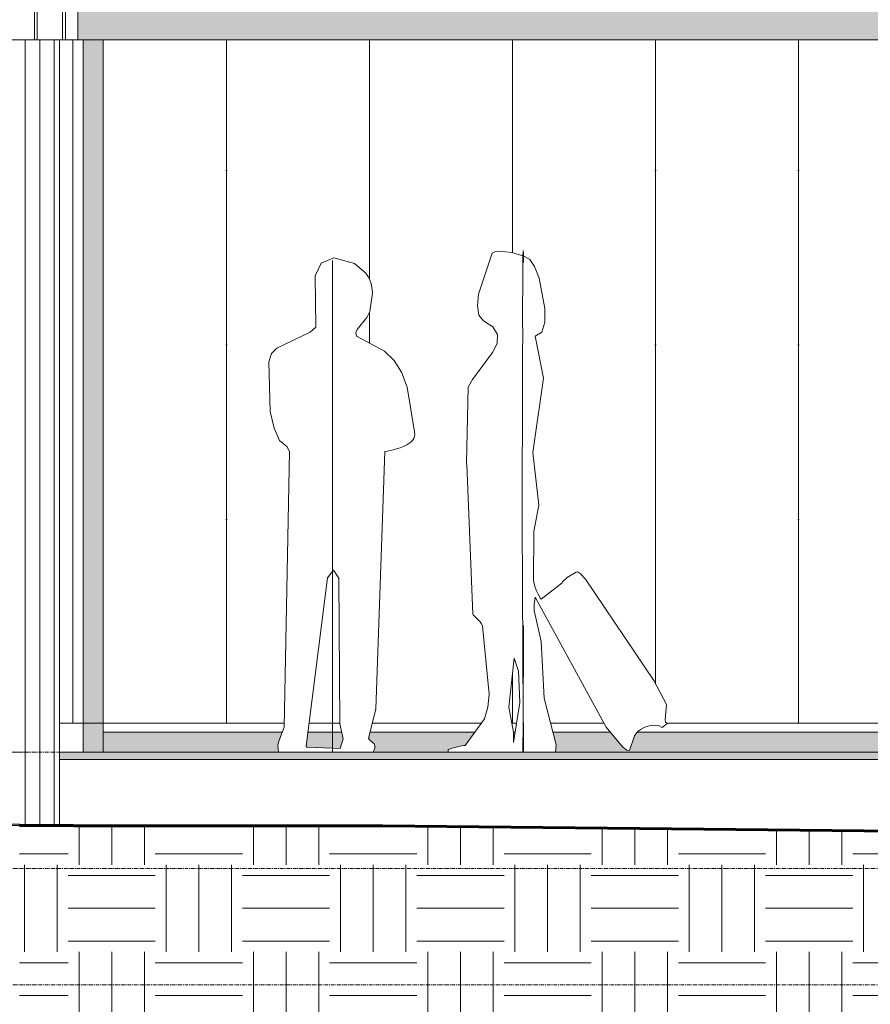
# Model space of a CAD drawing. Header units: inches. Extents: x 8250 to 9854, y -167 to 342.
# Tile 38 of 40: x 9447 to 9564, y -33 to 103. Entities that reach past the tile are written whole.
import ezdxf

# ---------------------------------------------------------------- set-up
doc = ezdxf.new("R2010")
doc.units = ezdxf.units.IN
doc.header["$MEASUREMENT"] = 0
doc.linetypes.add('Grid Line 1_2_', pattern=[0.875, 0.5, -0.125, 0.125, -0.125])
for name, color, linetype, lineweight in [('A-DETL-GENF-1', 8, 'Continuous', 9), ('A-FLOR', 192, 'Continuous', 18), ('A-FLOR-LEVL-1', 51, 'Grid Line 1_2_', 9), ('A-GLAZ-CWMG', 51, 'Continuous', 9), ('A-WALL-PATT-1', 111, 'Continuous', 9), ('C-TOPO', 7, 'Continuous', 9), ('C-TOPO-1', 7, 'Continuous', 60), ('I-WALL', 2, 'Continuous', 18), ('S-COLS', 52, 'Continuous', 9), ('S-FNDN', 32, 'Continuous', 18)]:
    doc.layers.add(name, color=color, linetype=linetype, lineweight=lineweight)

# ---------------------------------------------------------------- blocks, each defined once
blk = doc.blocks.new('cathy 26654 - cathy 26654-698386-BUILDING ELEVATION - SOUTH')
at = {"layer": 'A-DETL-GENF-1'}
for p, q in [((-8564.29, 70.63), (-8566.14, 65)), ((-8563.93, 70.84), (-8564.29, 70.63)), ((-8563.3, 70.93), (-8563.93, 70.84)), ((-8561.58, 70.76), (-8563.3, 70.93)), ((-8560.04, 70.26), (-8561.58, 70.76)), ((-8560.05, 70.16), (-8560.01, 71)), ((-8560.01, 71), (-8559.98, 70.55)), ((-8559.98, 70.55), (-8559.95, 69.38)), ((-8560.07, 68.36), (-8560.05, 70.16)), ((-8559.81, 70.19), (-8559.95, 70.24)), ((-8559.11, 69.77), (-8559.81, 70.19)), ((-8558.45, 68.83), (-8559.11, 69.77)), ((-8560.08, 66.01), (-8560.07, 68.36)), ((-8557.83, 67.19), (-8558.45, 68.83)), ((-8557.03, 63.03), (-8557.83, 67.19)), ((-8560.09, 63.49), (-8560.08, 66.01)), ((-8566.14, 65), (-8566.31, 63.41)), ((-8566.31, 63.41), (-8566.12, 62.13)), ((-8560.09, 61.2), (-8560.09, 63.49)), ((-8557.04, 61.14), (-8557.03, 63.03)), ((-8566.12, 62.13), (-8565.45, 61.34)), ((-8565.45, 61.34), (-8564.17, 60.52)), ((-8560.08, 59.54), (-8560.09, 61.2)), ((-8557.45, 59.77), (-8557.04, 61.14)), ((-8564.17, 60.52), (-8563.53, 59.44)), ((-8558.35, 59.25), (-8557.45, 59.77)), ((-8563.53, 59.44), (-8563.61, 58.24)), ((-8560.06, 58.9), (-8560.08, 59.54)), ((-8560.08, 58.25), (-8560.07, 58.41)), ((-8560.07, 58.41), (-8560.06, 58.55)), ((-8560.06, 58.55), (-8560.06, 58.9)), ((-8557.2, 53.43), (-8558.35, 59.25)), ((-8564.21, 56.98), (-8566.99, 53.27)), ((-8563.61, 58.24), (-8564.21, 56.98)), ((-8560.12, 56.85), (-8560.11, 57.23)), ((-8560.11, 57.55), (-8560.1, 57.83)), ((-8560.11, 57.23), (-8560.11, 57.55)), ((-8560.1, 57.83), (-8560.09, 58.06)), ((-8560.09, 58.06), (-8560.08, 58.25)), ((-8560.14, 31.22), (-8560.12, 56.85)), ((-8566.99, 53.27), (-8567.56, 52.23)), ((-8558.66, 43.21), (-8557.2, 53.43)), ((-8567.56, 52.23), (-8567.81, 41.8)), ((-8557.85, 35.98), (-8558.66, 43.21)), ((-8567.81, 41.8), (-8567.78, 41.56)), ((-8567.78, 41.56), (-8566.96, 20.97)), ((-8558.53, 32.37), (-8557.85, 35.98)), ((-8560.14, 30.53), (-8560.14, 31.22)), ((-8558.57, 25.63), (-8558.53, 32.37)), ((-8560.11, 27.75), (-8560.14, 30.53)), ((-8560.11, 27.13), (-8560.11, 27.75)), ((-8560.11, 22.11), (-8560.11, 27.13)), ((-8553.96, 26.02), (-8554.58, 25.45)), ((-8552.73, 26.77), (-8553.96, 26.02)), ((-8552.51, 26.81), (-8552.73, 26.77)), ((-8552.1, 26.52), (-8552.51, 26.81)), ((-8551.42, 25.8), (-8552.1, 26.52)), ((-8542.01, 11.87), (-8551.42, 25.8)), ((-8558.5, 25.16), (-8558.57, 25.63)), ((-8558.35, 24.67), (-8558.5, 25.16)), ((-8558.17, 24.19), (-8558.35, 24.67)), ((-8554.63, 25.27), (-8557.54, 23.06)), ((-8554.58, 25.45), (-8554.63, 25.27)), ((-8558.5, 22.37), (-8558.35, 23.3)), ((-8558.35, 23.3), (-8548.57, 5.43)), ((-8557.96, 23.75), (-8558.17, 24.19)), ((-8557.62, 23.15), (-8557.96, 23.75)), ((-8557.54, 23.06), (-8557.62, 23.15)), ((-8560.1, 21.04), (-8560.11, 22.11)), ((-8558.49, 21.47), (-8558.5, 22.37)), ((-8566.96, 20.97), (-8566.88, 20.91)), ((-8566.88, 20.91), (-8565.93, 19.94)), ((-8560.09, 20.31), (-8560.1, 21.04)), ((-8557.53, 17.23), (-8558.49, 21.47)), ((-8565.93, 19.94), (-8565.73, 19.63)), ((-8565.73, 19.63), (-8565.63, 19.34)), ((-8565.63, 19.34), (-8564.67, 9.98)), ((-8560.07, 20.04), (-8560.09, 20.31)), ((-8560.07, 17.37), (-8560.07, 20.04)), ((-8559.98, 19.42), (-8559.99, 18.81)), ((-8559.98, 19.22), (-8559.98, 19.42)), ((-8559.97, 17.25), (-8559.98, 19.22)), ((-8559.99, 18.81), (-8559.99, 8.17)), ((-8560.03, 5.37), (-8560.07, 17.37)), ((-8559.95, 12.33), (-8559.97, 17.25)), ((-8557.11, 9.44), (-8557.53, 17.23)), ((-8562, 8.18), (-8561.26, 14.92)), ((-8560.65, 13.13), (-8561.26, 14.92)), ((-8560.65, 13.13), (-8560.46, 8.81)), ((-8540.32, 8.64), (-8542.01, 11.87)), ((-8564.67, 9.98), (-8564.86, 8.18)), ((-8564.86, 8.18), (-8565.32, 6.59)), ((-8561.35, 4.73), (-8562, 8.18)), ((-8560.46, 8.81), (-8561.34, 3.32)), ((-8559.99, 8.17), (-8559.98, 4.03)), ((-8555.45, 3.01), (-8557.11, 9.44)), ((-8540.47, 6.5), (-8540.3, 8.5)), ((-8540.3, 8.5), (-8540.32, 8.64)), ((-8565.32, 6.59), (-8568.01, 2.93)), ((-8548.57, 5.43), (-8546.35, 2.74)), ((-8543.26, 5.42), (-8542.63, 5.63)), ((-8542.63, 5.63), (-8541.99, 5.72)), ((-8541.99, 5.72), (-8541.4, 5.64)), ((-8541.4, 5.64), (-8540.9, 5.38)), ((-8540.9, 5.38), (-8540.21, 5.96)), ((-8540.4, 6.11), (-8540.47, 6.5)), ((-8540.21, 5.96), (-8540.4, 6.11)), ((-8561.34, 3.32), (-8561.35, 4.73)), ((-8560.04, 2.74), (-8560.03, 5.37)), ((-8545.39, 2.21), (-8544.7, 4.24)), ((-8544.7, 4.24), (-8544.35, 4.69)), ((-8544.35, 4.69), (-8543.85, 5.1)), ((-8543.85, 5.1), (-8543.26, 5.42)), ((-8568.9, 2.76), (-8569.36, 2.64)), ((-8568.47, 2.86), (-8568.9, 2.76)), ((-8568.15, 2.92), (-8568.47, 2.86)), ((-8568.01, 2.93), (-8568.15, 2.92)), ((-8560.04, 2.7), (-8560.04, 2.74)), ((-8559.98, 4.03), (-8559.98, 2.32)), ((-8555.45, 3.01), (-8555.57, 2)), ((-8546.35, 2.74), (-8545.76, 2.26)), ((-8570.15, 2.42), (-8570.34, 2.35)), ((-8570.34, 2.35), (-8570.33, 2.32)), ((-8570.33, 2.32), (-8570.33, 2.28)), ((-8570.33, 2.28), (-8570.33, 2.23)), ((-8570.33, 2.23), (-8570.33, 2.18)), ((-8570.33, 2.18), (-8570.33, 2.12)), ((-8570.33, 2.12), (-8570.33, 2.06)), ((-8570.33, 2.06), (-8570.33, 2)), ((-8569.8, 2.53), (-8570.15, 2.42)), ((-8569.36, 2.64), (-8569.8, 2.53)), ((-8560.04, 2.64), (-8560.04, 2.7)), ((-8560.04, 2.54), (-8560.04, 2.64)), ((-8560.04, 2.43), (-8560.04, 2.54)), ((-8560.04, 2.3), (-8560.04, 2.43)), ((-8560.04, 2.16), (-8560.04, 2.3)), ((-8560.04, 2), (-8560.04, 2.16)), ((-8559.98, 2.32), (-8559.98, 2)), ((-8545.76, 2.26), (-8545.39, 2.21))]:
    blk.add_line(p, q, dxfattribs=at)
blk = doc.blocks.new('jay 23630 - jay 23630-698374-BUILDING ELEVATION - SOUTH')
at = {"layer": 'A-DETL-GENF-1'}
for p, q in [((-8587.8, 69.27), (-8588.65, 67.53)), ((-8586.08, 70), (-8587.8, 69.27)), ((-8586.24, 69.51), (-8586.24, 69.63)), ((-8586.24, 69.63), (-8586.24, 68.3)), ((-8583.25, 69.24), (-8586.08, 70)), ((-8581.67, 67.91), (-8583.25, 69.24)), ((-8586.24, 68.3), (-8586.24, 66.34)), ((-8581.2, 67.21), (-8581.67, 67.91)), ((-8588.65, 67.53), (-8588.54, 60.47)), ((-8580.87, 66.3), (-8581.2, 67.21)), ((-8586.24, 66.34), (-8586.24, 64.06)), ((-8581.11, 62.63), (-8580.73, 65.14)), ((-8580.73, 65.14), (-8580.87, 66.3)), ((-8586.24, 64.06), (-8586.24, 61.79)), ((-8581.52, 61.8), (-8581.11, 62.63)), ((-8586.24, 61.79), (-8586.24, 59.85)), ((-8582.85, 60.15), (-8581.52, 61.8)), ((-8589.32, 59.79), (-8593.92, 57.58)), ((-8588.54, 60.47), (-8589.32, 59.79)), ((-8586.24, 59.85), (-8586.24, 58.55)), ((-8583.03, 59.7), (-8582.85, 60.15)), ((-8582.95, 59.22), (-8583.03, 59.7)), ((-8586.24, 58.55), (-8586.24, 58.22)), ((-8579.11, 57.17), (-8582.95, 59.22)), ((-8593.92, 57.58), (-8594.66, 56.82)), ((-8586.24, 58.22), (-8586.24, 57.84)), ((-8586.24, 57.84), (-8586.24, 57.27)), ((-8586.24, 57.27), (-8586.24, 53.39)), ((-8577.77, 55.9), (-8579.11, 57.17)), ((-8594.66, 56.82), (-8595.03, 55.68)), ((-8595.03, 55.68), (-8594.82, 48.85)), ((-8576.74, 54.29), (-8577.77, 55.9)), ((-8575.96, 52.2), (-8576.74, 54.29)), ((-8586.24, 53.39), (-8586.24, 53.94)), ((-8586.24, 53.94), (-8586.24, 53.71)), ((-8586.24, 53.71), (-8586.24, 53.12)), ((-8586.24, 53.12), (-8586.24, 50.39)), ((-8574.98, 46.05), (-8575.96, 52.2)), ((-8586.24, 50.39), (-8586.24, 49.6)), ((-8594.82, 48.85), (-8594.29, 46.57)), ((-8586.24, 49.6), (-8586.24, 49.08)), ((-8586.24, 49.08), (-8586.24, 37.94)), ((-8594.29, 46.57), (-8593.54, 44.86)), ((-8593.54, 44.86), (-8592.55, 44.05)), ((-8575.47, 44.65), (-8575.25, 44.88)), ((-8575.25, 44.88), (-8575.08, 45.13)), ((-8575.08, 45.13), (-8574.98, 45.41)), ((-8574.94, 45.71), (-8574.98, 46.05)), ((-8574.98, 45.41), (-8574.94, 45.71)), ((-8592.55, 44.05), (-8592.17, 43.34)), ((-8580.3, 7.92), (-8579.05, 43.35)), ((-8579.05, 43.35), (-8578.73, 43.41)), ((-8578.73, 43.41), (-8578.34, 43.49)), ((-8578.34, 43.49), (-8577.9, 43.59)), ((-8577.9, 43.59), (-8577.43, 43.71)), ((-8577.43, 43.71), (-8576.94, 43.86)), ((-8576.94, 43.86), (-8576.47, 44.04)), ((-8576.47, 44.04), (-8576.03, 44.26)), ((-8576.03, 44.26), (-8575.73, 44.44)), ((-8575.73, 44.44), (-8575.47, 44.65)), ((-8592.17, 43.34), (-8592.92, 5.42)), ((-8586.24, 37.94), (-8586.24, 34.37)), ((-8586.24, 34.37), (-8586.24, 30.6)), ((-8586.24, 30.51), (-8586.24, 31.04)), ((-8586.24, 31.04), (-8586.24, 7.9)), ((-8586.24, 30.6), (-8586.24, 30.5)), ((-8586.24, 30.5), (-8586.24, 30.51)), ((-8589.87, 2.84), (-8586.93, 25.98)), ((-8586.93, 25.98), (-8586.1, 27.04)), ((-8586.24, 26.87), (-8586.24, 2.53)), ((-8585.38, 25.91), (-8586.1, 27.04)), ((-8585.38, 25.91), (-8585.26, 5.87)), ((-8586.24, 7.9), (-8586.24, 6.37)), ((-8581.31, 3.93), (-8580.3, 7.92)), ((-8586.24, 6.37), (-8586.24, 5.58)), ((-8586.24, 5.58), (-8586.24, 5.06)), ((-8585.26, 5.87), (-8584.77, 3.81)), ((-8592.92, 5.42), (-8593.66, 3.5)), ((-8586.24, 5.06), (-8586.24, 3.84)), ((-8593.66, 3.5), (-8593.77, 2.9)), ((-8593.77, 2.9), (-8593.68, 2)), ((-8589.77, 2.69), (-8589.87, 2.84)), ((-8586.24, 3.84), (-8586.24, 3.11)), ((-8586.24, 3.11), (-8586.24, 2)), ((-8584.77, 3.81), (-8585.21, 2.48)), ((-8581.17, 3.69), (-8581.31, 3.93)), ((-8580.53, 3.16), (-8581.17, 3.69)), ((-8580.42, 2.9), (-8580.53, 3.16)), ((-8580.45, 2.53), (-8580.42, 2.9)), ((-8585.21, 2.48), (-8589.77, 2.69)), ((-8580.45, 2.53), (-8580.68, 2))]:
    blk.add_line(p, q, dxfattribs=at)
blk = doc.blocks.new('Rectangular Mullion - Profile_Polycarbonate_right-1354257-BUILDING ELEVATION - SOUTH')
at = {"layer": 'A-GLAZ-CWMG'}
h = blk.add_hatch(color=256, dxfattribs=at)
h.paths.add_polyline_path([(-8618.34, 2), (-8617.82, 2), (-8617.82, 100), (-8620.57, 100), (-8620.57, 2)], flags=0)
h.paths.add_polyline_path([(-8617.82, 110), (-8617.82, 196.42), (-8620.57, 196.42), (-8620.57, 110)], flags=0)
for p, q in [((-8620.57, 2), (-8620.57, 100)), ((-8617.82, 2), (-8617.82, 100))]:
    blk.add_line(p, q, dxfattribs=at)
blk = doc.blocks.new('Rectangular Mullion - Profile_Polycarbonate_Lower-1354248-BUILDING ELEVATION - SOUTH')
at = {"layer": 'A-GLAZ-CWMG'}
h = blk.add_hatch(color=256, dxfattribs=at)
h.paths.add_polyline_path([(-8432.57, 2), (-8399.32, 2), (-8399.32, 4.75), (-8544.28, 4.75), (-8544.35, 4.69), (-8544.7, 4.24), (-8545.39, 2.21), (-8545.76, 2.26), (-8546.35, 2.74), (-8548.01, 4.75), (-8555.9, 4.75), (-8555.45, 3.01), (-8555.57, 2), (-8433.59, 2)], flags=0)
h.paths.add_polyline_path([(-8617.82, 2), (-8593.68, 2), (-8593.77, 2.9), (-8593.66, 3.5), (-8593.18, 4.75), (-8617.82, 4.75)], flags=0)
h.paths.add_polyline_path([(-8580.68, 2), (-8570.33, 2), (-8570.32, 2.36), (-8570.15, 2.42), (-8569.36, 2.64), (-8568.15, 2.92), (-8568, 2.95), (-8566.67, 4.75), (-8581.1, 4.75), (-8581.31, 3.93), (-8581.17, 3.69), (-8580.53, 3.16), (-8580.42, 2.9), (-8580.48, 2.48), (-8580.68, 2)], flags=0)
h.paths.add_polyline_path([(-8585.21, 2.48), (-8584.77, 3.81), (-8585, 4.75), (-8589.63, 4.75), (-8589.87, 2.84), (-8589.77, 2.69), (-8586.33, 2.53)], flags=0)
h.paths.add_polyline_path([(-8561.34, 3.32), (-8561.11, 4.75), (-8561.35, 4.73), (-8561.34, 3.62)], flags=0)
for p, q in [((-8617.82, 2), (-8617.82, 4.75)), ((-8593.18, 4.75), (-8617.82, 4.75)), ((-8585, 4.75), (-8589.63, 4.75)), ((-8566.67, 4.75), (-8581.1, 4.75)), ((-8561.11, 4.75), (-8561.35, 4.75)), ((-8548.01, 4.75), (-8555.9, 4.75)), ((-8399.32, 4.75), (-8544.28, 4.75))]:
    blk.add_line(p, q, dxfattribs=at)

msp = doc.modelspace()

# ---------------------------------------------------------------- hatches: boundary and pattern name
at = {"layer": 'A-FLOR'}
for points in [[(9508.44, 100), (9703.82, 100), (9703.82, 110), (9455.07, 110), (9455.07, 100)], [(9642.8, 1), (9643.82, 1), (9643.82, 2), (9452.57, 2), (9452.57, 1), (9636.88, 1)]]:
    msp.add_hatch(color=256, dxfattribs=at).paths.add_polyline_path(points, flags=0)
at = {"layer": 'A-WALL-PATT-1'}
h = msp.add_hatch(dxfattribs=at)
h.set_pattern_fill('FP_17', color=256, style=0, pattern_type=2)
h.set_pattern_definition([(90, (9197.7, 96), (-51.125, 3e-15), [24, 0, 0, 0]), (90, (9203.2, 96), (-51.125, 3e-15), [24, 0, 0, 0]), (90, (9203.574, 96), (-51.125, 3e-15), [24, 0, 0, 0]), (90, (9207.074, 96), (-51.125, 3e-15), [24, 0, 0, 0]), (90, (9207.45, 96), (-51.125, 3e-15), [24, 0, 0, 0]), (90, (9212.95, 96), (-51.125, 3e-15), [24, 0, 0, 0]), (90, (9213.324, 96), (-51.125, 3e-15), [24, 0, 0, 0]), (90, (9224.7, 96), (-51.125, 3e-15), [24, 0, 0, 0]), (90, (9225.074, 96), (-51.125, 3e-15), [24, 0, 0, 0]), (90, (9228.574, 96), (-51.125, 3e-15), [24, 0, 0, 0]), (90, (9228.95, 96), (-51.125, 3e-15), [24, 0, 0, 0]), (90, (9232.45, 96), (-51.125, 3e-15), [24, 0, 0, 0]), (90, (9232.824, 96), (-51.125, 3e-15), [24, 0, 0, 0]), (90, (9238.7, 96), (-51.125, 3e-15), [24, 0, 0, 0]), (90, (9239.074, 96), (-51.125, 3e-15), [24, 0, 0, 0]), (90, (9244.574, 96), (-51.125, 3e-15), [24, 0, 0, 0]), (90, (9244.95, 96), (-51.125, 3e-15), [24, 0, 0, 0]), (90, (9248.45, 96), (-51.125, 3e-15), [24, 0, 0, 0]), (90, (9218.824, 96), (-51.125, 3e-15), [24, 0, 0, 0]), (90, (9219.2, 96), (-51.125, 3e-15), [24, 0, 0, 0])])
h.paths.add_polyline_path([(9197.32, 100), (9455.07, 100), (9455.07, 212.29), (9326.2, 341.17), (9197.32, 212.29), (9197.32, 108.74)], flags=0)
h.paths.add_polyline_path([(9251.82, 121.5), (9251.32, 121.5), (9251.32, 208.5), (9338.32, 208.5), (9338.32, 208), (9327.82, 208), (9327.82, 172), (9291.82, 172), (9291.82, 208), (9287.82, 208), (9287.82, 172), (9251.82, 172), (9251.82, 168), (9287.82, 168), (9287.82, 132), (9251.82, 132), (9251.82, 125.97)], flags=0)
h.paths.add_polyline_path([(9315.29, 132), (9291.82, 132), (9291.82, 168), (9327.82, 168), (9327.82, 132), (9319.49, 132)], flags=0)
h = msp.add_hatch(dxfattribs=at)
h.set_pattern_fill('FP_23', color=256, style=0, pattern_type=2)
h.set_pattern_definition([(90, (9475.51, -14), (-19.685, 1e-15), [24, 0, 0, 0])])
h.paths.add_polyline_path([(9458.57, 6), (9483.48, 6), (9484.22, 43.34), (9483.84, 44.05), (9482.86, 44.86), (9482.1, 46.57), (9481.58, 48.85), (9481.36, 55.68), (9481.74, 56.82), (9482.48, 57.58), (9487.07, 59.79), (9487.86, 60.47), (9487.74, 67.53), (9488.6, 69.27), (9490.31, 70), (9493.15, 69.24), (9494.72, 67.91), (9495.19, 67.21), (9495.53, 66.3), (9495.67, 65.14), (9495.28, 62.63), (9494.87, 61.8), (9493.54, 60.15), (9493.36, 59.7), (9493.44, 59.22), (9497.28, 57.17), (9498.62, 55.9), (9499.66, 54.29), (9500.43, 52.2), (9501.45, 45.71), (9501.41, 45.4), (9501.31, 45.13), (9501.14, 44.88), (9500.93, 44.65), (9500.66, 44.44), (9500.37, 44.26), (9499.92, 44.04), (9499.45, 43.86), (9498.62, 43.62), (9498.05, 43.49), (9497.34, 43.33), (9496.09, 7.92), (9495.61, 6), (9510.64, 6), (9511.07, 6.59), (9511.53, 8.18), (9511.73, 9.98), (9510.76, 19.34), (9510.66, 19.63), (9510.47, 19.94), (9509.43, 21), (9508.59, 41.8), (9508.83, 52.23), (9509.4, 53.27), (9512.22, 57.05), (9512.78, 58.24), (9512.86, 59.44), (9512.22, 60.52), (9510.94, 61.34), (9510.27, 62.13), (9510.08, 63.41), (9510.27, 65.05), (9512.11, 70.63), (9512.46, 70.84), (9513.09, 70.93), (9514.81, 70.76), (9516.35, 70.26), (9516.38, 71), (9516.44, 70.24), (9516.58, 70.19), (9517.28, 69.77), (9517.94, 68.83), (9518.57, 67.19), (9519.37, 63.03), (9519.35, 61.14), (9518.94, 59.77), (9518.04, 59.25), (9519.19, 53.43), (9517.73, 43.21), (9518.55, 35.98), (9517.87, 32.37), (9517.83, 25.63), (9517.9, 25.16), (9518.04, 24.67), (9518.23, 24.19), (9518.43, 23.75), (9518.77, 23.15), (9518.85, 23.06), (9521.76, 25.27), (9521.81, 25.45), (9522.43, 26.02), (9523.66, 26.77), (9523.88, 26.81), (9524.29, 26.52), (9524.97, 25.8), (9534.4, 11.85), (9536.07, 8.64), (9536.09, 8.5), (9535.92, 6.5), (9535.99, 6.11), (9536.14, 6), (9677.07, 6), (9677.07, 97.25), (9568.07, 97.25), (9568.07, 100), (9458.57, 100), (9458.57, 39.82)], flags=0)
h.paths.add_polyline_path([(9515.13, 6), (9515.48, 6), (9515.93, 8.81), (9515.75, 13.13), (9515.13, 14.92), (9514.39, 8.18), (9514.8, 6), (9515.05, 6)], flags=0)
h.paths.add_polyline_path([(9490.29, 6), (9491.13, 6), (9491.01, 25.91), (9490.29, 27.04), (9489.46, 25.98), (9486.92, 6), (9489.46, 6)], flags=0)
h.paths.add_polyline_path([(9520.17, 6), (9527.51, 6), (9518.04, 23.3), (9517.89, 22.37), (9517.9, 21.47), (9518.87, 17.23), (9519.28, 9.44), (9519.44, 8.81)], flags=0)
h.paths.add_polyline_path([(9568.07, 110), (9568.07, 195.81), (9458.57, 195.81), (9458.57, 110), (9559.03, 110)], flags=0)
h = msp.add_hatch(dxfattribs=at)
h.set_pattern_fill('FP_18', color=256, style=0, pattern_type=2)
h.set_pattern_definition([(0, (9379.824, -124), (0, 6), [])])
h.paths.add_polyline_path([(9657.87, 1), (9671.82, 1), (9671.82, 6), (9536.14, 6), (9536.19, 5.96), (9535.49, 5.38), (9534.99, 5.64), (9534.4, 5.72), (9533.76, 5.63), (9533.02, 5.36), (9532.54, 5.1), (9532.05, 4.69), (9531.69, 4.24), (9531, 2.21), (9530.63, 2.26), (9530.04, 2.74), (9527.82, 5.43), (9527.51, 6), (9520.17, 6), (9520.94, 3.01), (9520.82, 2), (9643.82, 2), (9643.82, 1), (9646.09, 1)], flags=0)
h.paths.add_polyline_path([(9383.82, 2), (9384.98, 2), (9384.98, 6), (9383.82, 6), (9383.82, 5.36)], flags=0)
h.paths.add_polyline_path([(9424.46, 2), (9447.07, 2), (9447.07, 6), (9422.67, 6), (9422.67, 2)], flags=0)
h.paths.add_polyline_path([(9452.57, 2), (9482.71, 2), (9482.64, 2.96), (9482.73, 3.5), (9483.47, 5.42), (9483.47, 6), (9452.57, 6), (9452.57, 2.48)], flags=0)
h.paths.add_polyline_path([(9506.06, 2), (9506.07, 2.36), (9506.24, 2.42), (9507.03, 2.64), (9508.24, 2.92), (9508.4, 2.95), (9510.64, 6), (9495.61, 6), (9495.08, 3.93), (9495.23, 3.69), (9495.87, 3.16), (9495.97, 2.9), (9495.92, 2.48), (9495.71, 2), (9500.22, 2)], flags=0)
h.paths.add_polyline_path([(9491.18, 2.48), (9491.62, 3.81), (9491.13, 5.87), (9491.13, 6), (9486.92, 6), (9486.52, 2.84), (9486.63, 2.69), (9490.06, 2.53)], flags=0)
h.paths.add_polyline_path([(9515.05, 3.32), (9515.48, 6), (9514.8, 6), (9515.04, 4.73), (9515.05, 3.48)], flags=0)
at = {"layer": 'C-TOPO'}
h = msp.add_hatch(dxfattribs=at)
h.set_pattern_fill('FP_30', color=256, style=0, pattern_type=2)
h.set_pattern_definition([(0, (9453.732, 0), (12, 12), [12, -12]), (0, (9453.732, 4.5), (12, 12), [12, -12]), (0, (9453.732, 9), (12, 12), [12, -12]), (90, (9455.232, 10.5), (-12, 12), [12, -12]), (90, (9459.732, 10.5), (-12, 12), [12, -12]), (90, (9464.232, 10.5), (-12, 12), [12, -12])])
h.paths.add_polyline_path([(9543.65, -166.95), (9709.98, -166.95), (9709.98, -12.42), (9670.22, -9.03), (9581.73, -9.03), (9497.08, -8.16), (9454.54, -8.16), (9447.07, -8.08), (9447.07, -166.95), (9497.08, -166.95)], flags=0)
at = {"layer": 'S-COLS'}
h = msp.add_hatch(dxfattribs=at)
h.set_pattern_fill('FP_21', color=256, style=0, pattern_type=2)
h.set_pattern_definition([(90, (9473.824, 0), (-2, 1e-16), [])])
h.paths.add_polyline_path([(9452.57, -7.93), (9452.57, 100), (9447.07, 100), (9447.07, -7.89)], flags=0)
h = msp.add_hatch(dxfattribs=at)
h.set_pattern_fill('FP_24', color=256, style=0, pattern_type=2)
h.set_pattern_definition([(90, (9452.386, 0), (-2, 1e-16), [])])
h.paths.add_polyline_path([(9455.82, 6), (9455.82, 100), (9452.57, 100), (9452.57, 6)], flags=0)

# ---------------------------------------------------------------- linework, layer by layer
at = {"layer": 'A-FLOR'}
for p, q in [((9703.82, 100), (9455.07, 100)), ((9452.57, 2), (9643.82, 2))]:
    msp.add_line(p, q, dxfattribs=at)
at = {"layer": 'A-FLOR-LEVL-1'}
for p, q in [((9124.16, 2), (9758.35, 2)), ((9124.16, -14), (9758.35, -14)), ((9124.16, -30), (9758.35, -30))]:
    msp.add_line(p, q, dxfattribs=at)
at = {"layer": 'C-TOPO'}
for p, q in [((9461.62, 1), (9452.57, 1)), ((9461.62, 1), (9505.91, 1)), ((9574.62, 1), (9505.91, 1)), ((9447.07, -7.89), (9398.76, -7.97)), ((9447.07, -8.08), (9415.04, -8.16)), ((9447.07, -8.08), (9447.07, -7.89)), ((9461.82, -8), (9447.07, -7.89)), ((9447.07, -7.89), (9447.07, -8.08)), ((9454.54, -8.16), (9447.07, -8.08)), ((9461.82, -8), (9461.19, -8)), ((9497.08, -8.16), (9454.54, -8.16)), ((9581.73, -9.03), (9497.08, -8.16))]:
    msp.add_line(p, q, dxfattribs=at)
at = {"layer": 'C-TOPO-1'}
for p, q in [((9447.07, -8.08), (9454.54, -8.16)), ((9454.54, -8.16), (9497.08, -8.16)), ((9497.08, -8.16), (9581.73, -9.03))]:
    msp.add_line(p, q, dxfattribs=at)
at = {"layer": 'I-WALL'}
for p, q in [((9455.07, 100), (9455.07, 213.75)), ((9197.32, 100), (9455.07, 100))]:
    msp.add_line(p, q, dxfattribs=at)
at = {"layer": 'S-COLS'}
msp.add_line((9452.57, 100), (9452.57, -7.93), dxfattribs=at)
at = {"layer": 'S-FNDN'}
for p, q in [((9483.48, 6), (9452.57, 6)), ((9491.13, 6), (9486.92, 6)), ((9510.64, 6), (9495.61, 6)), ((9515.48, 6), (9514.8, 6)), ((9527.51, 6), (9520.17, 6)), ((9679.82, 6), (9536.14, 6))]:
    msp.add_line(p, q, dxfattribs=at)

# ---------------------------------------------------------------- block references
at = {"layer": 'A-DETL-GENF-1'}
for name in ['cathy 26654 - cathy 26654-698386-BUILDING ELEVATION - SOUTH', 'jay 23630 - jay 23630-698374-BUILDING ELEVATION - SOUTH']:
    msp.add_blockref(name, (18076.39, 0), dxfattribs=at)
at = {"layer": 'A-GLAZ-CWMG'}
for name in ['Rectangular Mullion - Profile_Polycarbonate_right-1354257-BUILDING ELEVATION - SOUTH', 'Rectangular Mullion - Profile_Polycarbonate_Lower-1354248-BUILDING ELEVATION - SOUTH']:
    msp.add_blockref(name, (18076.39, 0), dxfattribs=at)

doc.saveas('drawing.dxf')
